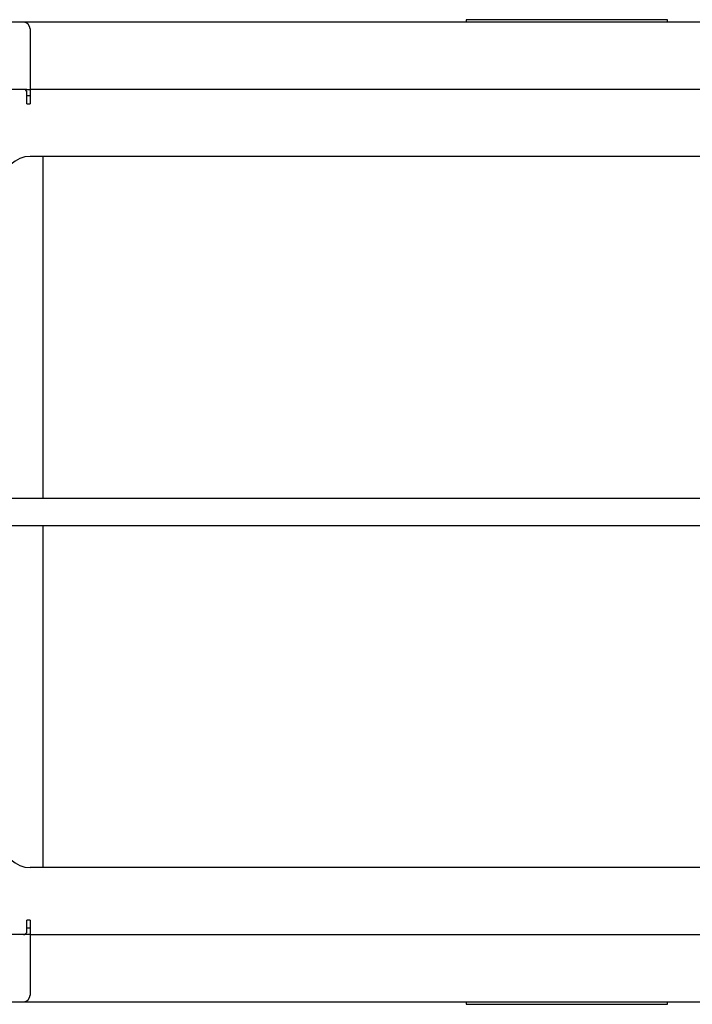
# Model space of a CAD drawing. Header units: inches. Extents: x -63 to 57, y -36 to 76.
# Tile 18 of 22: x -10 to 2, y 57 to 75. Entities that reach past the tile are written whole.
import ezdxf

# ---------------------------------------------------------------- set-up
doc = ezdxf.new("R2010")
doc.units = ezdxf.units.IN
doc.header["$MEASUREMENT"] = 0

msp = doc.modelspace()

# ---------------------------------------------------------------- linework, layer by layer
at = {"color": 7, "linetype": 'Continuous', "lineweight": 25}
for p, q in [((2, 75.445), (-1.75, 75.445)), ((-1.75, 75.445), (-1.75, 75.397)), ((2, 75.397), (2, 75.445)), ((13.245, 75.397), (-12.995, 75.397)), ((-9.875, 75.272), (-9.875, 73.877)), ((-9.937, 74.147), (-12.812, 74.147)), ((10.125, 74.147), (-9.875, 74.147)), ((-9.935, 73.877), (-9.935, 74.085)), ((-9.875, 74.027), (-9.935, 74.027)), ((-9.935, 73.877), (-9.875, 73.877)), ((10.125, 72.897), (-9.875, 72.897)), ((-9.63, 66.522), (-9.63, 72.897)), ((10.625, 66.522), (-10.375, 66.522)), ((-10.375, 66.022), (10.625, 66.022)), ((-9.63, 59.647), (-9.63, 66.022)), ((10.125, 59.647), (-9.875, 59.647)), ((-9.935, 58.46), (-9.935, 58.667)), ((-9.875, 58.667), (-9.935, 58.667)), ((-9.875, 58.667), (-9.875, 58.642)), ((-9.937, 58.397), (-12.812, 58.397)), ((-9.875, 58.397), (10.125, 58.397)), ((-9.875, 58.39), (-9.875, 57.272)), ((-12.995, 57.147), (13.245, 57.147)), ((-1.75, 57.147), (-1.75, 57.099)), ((-1.75, 57.099), (2, 57.099)), ((2, 57.099), (2, 57.147))]:
    msp.add_line(p, q, dxfattribs=at)
for centre, radius, start, end in [((-10, 75.272), 0.125, 0, 90), ((-9.997, 74.085), 0.0625, 0, 90), ((-9.875, 72.397), 0.5, 90, 180), ((-9.875, 60.147), 0.5, 180, 270), ((-9.997, 58.46), 0.0625, 270, 0), ((-10, 57.272), 0.125, 270, 0)]:
    msp.add_arc(centre, radius, start, end, dxfattribs=at)
for points in [[(-9.937, 74.147), (-9.929, 74.147), (-9.913, 74.147), (-9.892, 74.147), (-9.878, 74.147), (-9.876, 74.147), (-9.875, 74.147)], [(-9.875, 58.642), (-9.875, 58.61), (-9.875, 58.546), (-9.875, 58.465), (-9.875, 58.408), (-9.875, 58.401), (-9.875, 58.397)], [(-9.875, 58.517), (-9.876, 58.517), (-9.878, 58.517), (-9.892, 58.517), (-9.913, 58.517), (-9.929, 58.517), (-9.937, 58.517)], [(-9.875, 58.397), (-9.876, 58.397), (-9.878, 58.397), (-9.892, 58.397), (-9.913, 58.397), (-9.929, 58.397), (-9.937, 58.397)]]:
    msp.add_open_spline(points, degree=3, dxfattribs=at)

doc.saveas('drawing.dxf')
